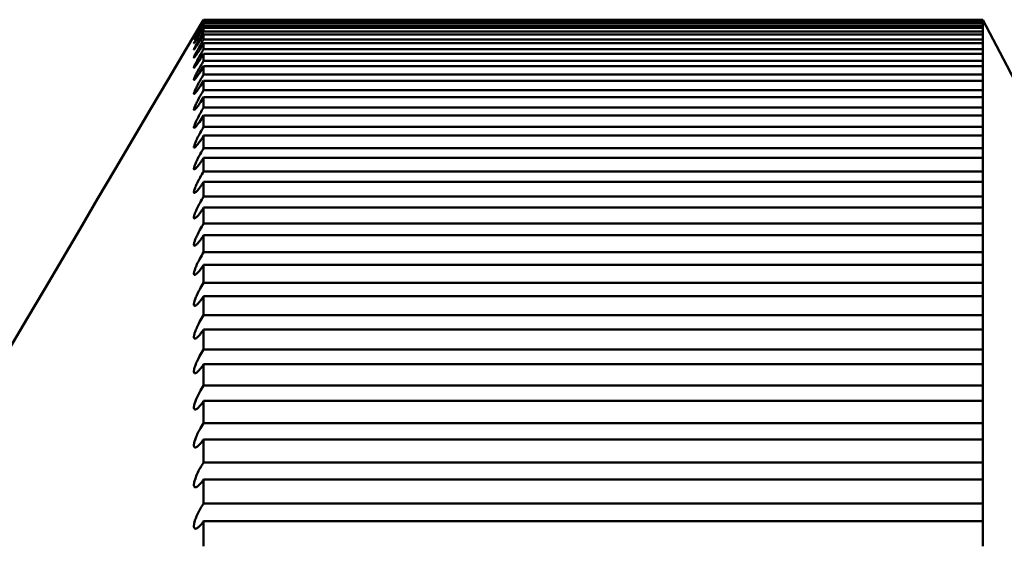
# Model space of a CAD drawing. Header units: millimetres. Extents: x 70 to 1011, y -602 to 1647.
# Tile 31 of 93: x 239.15 to 241.68, y 487.47 to 488.83. Entities that reach past the tile are written whole.
import ezdxf

# ---------------------------------------------------------------- set-up
doc = ezdxf.new("R2010")
doc.units = ezdxf.units.MM
doc.header["$LTSCALE"] = 0.75
doc.layers.add('Visible', color=7, linetype='Continuous', lineweight=50)

msp = doc.modelspace()

# ---------------------------------------------------------------- linework, layer by layer
at = {"layer": 'Visible'}
for p, q in [((239.6236, 488.8262, -9.4505), (241.6236, 488.8262, -9.4505)), ((241.6236, 488.8257, -9.3563), (239.6236, 488.8257, -9.3563)), ((239.6236, 488.8242, -9.2722), (241.6236, 488.8242, -9.2722)), ((241.6236, 488.8208, -9.1553), (239.6236, 488.8208, -9.1553)), ((239.6236, 488.8172, -9.0712), (241.6236, 488.8172, -9.0712)), ((241.6236, 488.8108, -8.9545), (239.6236, 488.8108, -8.9545)), ((239.6236, 488.8052, -8.8706), (241.6236, 488.8052, -8.8706)), ((241.6236, 488.7958, -8.754), (239.6236, 488.7958, -8.754)), ((239.6236, 488.7881, -8.6702), (241.6236, 488.7881, -8.6702)), ((241.6236, 488.7758, -8.5539), (239.6236, 488.7758, -8.5539)), ((239.6236, 488.7659, -8.4704), (241.6236, 488.7659, -8.4704)), ((241.6236, 488.7508, -8.3544), (239.6236, 488.7508, -8.3544)), ((239.6236, 488.7388, -8.2712), (241.6236, 488.7388, -8.2712)), ((241.6236, 488.7207, -8.1556), (239.6236, 488.7207, -8.1556)), ((239.6236, 488.7067, -8.0727), (241.6236, 488.7067, -8.0727)), ((241.6236, 488.6857, -7.9576), (239.6236, 488.6857, -7.9576)), ((239.6236, 488.6696, -7.8751), (241.6236, 488.6696, -7.8751)), ((241.6236, 488.6457, -7.7606), (239.6236, 488.6457, -7.7606)), ((239.6236, 488.6275, -7.6785), (241.6236, 488.6275, -7.6785)), ((241.6236, 488.6008, -7.5646), (239.6236, 488.6008, -7.5646)), ((239.6236, 488.5805, -7.483), (241.6236, 488.5805, -7.483)), ((241.6236, 488.5509, -7.3699), (239.6236, 488.5509, -7.3699)), ((239.6236, 488.5286, -7.2888), (241.6236, 488.5286, -7.2888)), ((241.6236, 488.4962, -7.1764), (239.6236, 488.4962, -7.1764)), ((239.6236, 488.4719, -7.0959), (241.6236, 488.4719, -7.0959)), ((241.6236, 488.4366, -6.9844), (239.6236, 488.4366, -6.9844)), ((239.6236, 488.4103, -6.9045), (241.6236, 488.4103, -6.9045)), ((241.6236, 488.3722, -6.7939), (239.6236, 488.3722, -6.7939)), ((239.6236, 488.3439, -6.7147), (241.6236, 488.3439, -6.7147)), ((241.6236, 488.3031, -6.6051), (239.6236, 488.3031, -6.6051)), ((239.6236, 488.2728, -6.5266), (241.6236, 488.2728, -6.5266)), ((241.6236, 488.2292, -6.4181), (239.6236, 488.2292, -6.4181)), ((239.6236, 488.1969, -6.3404), (241.6236, 488.1969, -6.3404)), ((241.6236, 488.1507, -6.233), (239.6236, 488.1507, -6.233)), ((239.6236, 488.1165, -6.1562), (241.6236, 488.1165, -6.1562)), ((241.6236, 488.0675, -6.05), (239.6236, 488.0675, -6.05)), ((239.6236, 488.0314, -5.974), (241.6236, 488.0314, -5.974)), ((241.6236, 487.9798, -5.8691), (239.6236, 487.9798, -5.8691)), ((239.6236, 487.9417, -5.7941), (241.6236, 487.9417, -5.7941)), ((241.6236, 487.8875, -5.6904), (239.6236, 487.8875, -5.6904)), ((239.6236, 487.8476, -5.6164), (241.6236, 487.8476, -5.6164)), ((241.6236, 487.7908, -5.5142), (239.6236, 487.7908, -5.5142)), ((239.6236, 487.749, -5.4412), (241.6236, 487.749, -5.4412)), ((241.6236, 487.6897, -5.3404), (239.6236, 487.6897, -5.3404)), ((239.6236, 487.6461, -5.2685), (241.6236, 487.6461, -5.2685)), ((241.6236, 487.5842, -5.1692), (239.6236, 487.5842, -5.1692)), ((239.6236, 487.5388, -5.0984), (241.6236, 487.5388, -5.0984))]:
    msp.add_line(p, q, dxfattribs=at)
at = {"layer": 'Visible', "extrusion": (-1, 0, 0)}
for centre, start, end in [((-480.8262, -9.4505, -239.6236), 179.32535, 180), ((-480.8262, -9.4505, -239.6236), 177.88535, 178.72296), ((-480.8262, -9.4505, -241.6236), 179.32535, 180), ((-480.8262, -9.4505, -241.6236), 178.72296, 179.32535), ((-480.8262, -9.4505, -241.6236), 177.88535, 178.72296), ((-480.8262, -9.4505, -239.6236), 176.44535, 177.28296), ((-480.8262, -9.4505, -239.6236), 175.00535, 175.84296), ((-480.8262, -9.4505, -241.6236), 177.28296, 177.88535), ((-480.8262, -9.4505, -241.6236), 176.44535, 177.28296), ((-480.8262, -9.4505, -241.6236), 175.84296, 176.44535), ((-480.8262, -9.4505, -241.6236), 175.00535, 175.84296), ((-480.8262, -9.4505, -239.6236), 173.56535, 174.40296), ((-480.8262, -9.4505, -241.6236), 174.40296, 175.00535), ((-480.8262, -9.4505, -241.6236), 173.56535, 174.40296), ((-480.8262, -9.4505, -241.6236), 172.96296, 173.56535), ((-480.8262, -9.4505, -239.6236), 172.12535, 172.96296), ((-480.8262, -9.4505, -241.6236), 172.12535, 172.96296), ((-480.8262, -9.4505, -241.6236), 171.52296, 172.12535), ((-480.8262, -9.4505, -239.6236), 170.68535, 171.52296), ((-480.8262, -9.4505, -241.6236), 170.68535, 171.52296), ((-480.8262, -9.4505, -241.6236), 170.08296, 170.68535), ((-480.8262, -9.4505, -239.6236), 169.24535, 170.08296), ((-480.8262, -9.4505, -241.6236), 169.24535, 170.08296), ((-480.8262, -9.4505, -241.6236), 168.64296, 169.24535), ((-480.8262, -9.4505, -239.6236), 167.80535, 168.64296), ((-480.8262, -9.4505, -241.6236), 167.80535, 168.64296), ((-480.8262, -9.4505, -241.6236), 167.20296, 167.80535), ((-480.8262, -9.4505, -239.6236), 166.36535, 167.20296), ((-480.8262, -9.4505, -241.6236), 166.36535, 167.20296), ((-480.8262, -9.4505, -241.6236), 165.76296, 166.36535), ((-480.8262, -9.4505, -239.6236), 164.92535, 165.76296), ((-480.8262, -9.4505, -241.6236), 164.92535, 165.76296), ((-480.8262, -9.4505, -241.6236), 164.32296, 164.92535), ((-480.8262, -9.4505, -239.6236), 163.48535, 164.32296), ((-480.8262, -9.4505, -241.6236), 163.48535, 164.32296), ((-480.8262, -9.4505, -241.6236), 162.88296, 163.48535), ((-480.8262, -9.4505, -239.6236), 162.04535, 162.88296), ((-480.8262, -9.4505, -241.6236), 162.04535, 162.88296), ((-480.8262, -9.4505, -241.6236), 161.44296, 162.04535), ((-480.8262, -9.4505, -239.6236), 160.60535, 161.44296), ((-480.8262, -9.4505, -241.6236), 160.60535, 161.44296), ((-480.8262, -9.4505, -241.6236), 160.00296, 160.60535), ((-480.8262, -9.4505, -239.6236), 159.16535, 160.00296), ((-480.8262, -9.4505, -241.6236), 159.16535, 160.00296), ((-480.8262, -9.4505, -241.6236), 158.56296, 159.16535), ((-480.8262, -9.4505, -239.6236), 157.72535, 158.56296), ((-480.8262, -9.4505, -241.6236), 157.72535, 158.56296), ((-480.8262, -9.4505, -241.6236), 157.12296, 157.72535), ((-480.8262, -9.4505, -239.6236), 156.28535, 157.12296), ((-480.8262, -9.4505, -241.6236), 156.28535, 157.12296), ((-480.8262, -9.4505, -241.6236), 155.68296, 156.28535), ((-480.8262, -9.4505, -239.6236), 154.84535, 155.68296), ((-480.8262, -9.4505, -241.6236), 154.84535, 155.68296), ((-480.8262, -9.4505, -241.6236), 154.24296, 154.84535), ((-480.8262, -9.4505, -239.6236), 153.40535, 154.24296), ((-480.8262, -9.4505, -241.6236), 153.40535, 154.24296), ((-480.8262, -9.4505, -241.6236), 152.80296, 153.40535), ((-480.8262, -9.4505, -239.6236), 151.96535, 152.80296), ((-480.8262, -9.4505, -241.6236), 151.96535, 152.80296), ((-480.8262, -9.4505, -241.6236), 151.36296, 151.96535), ((-480.8262, -9.4505, -239.6236), 150.52535, 151.36296), ((-480.8262, -9.4505, -241.6236), 150.52535, 151.36296), ((-480.8262, -9.4505, -241.6236), 149.92296, 150.52535), ((-480.8262, -9.4505, -239.6236), 149.08535, 149.92296), ((-480.8262, -9.4505, -241.6236), 149.08535, 149.92296), ((-480.8262, -9.4505, -241.6236), 148.48296, 149.08535), ((-480.8262, -9.4505, -239.6236), 147.64535, 148.48296), ((-480.8262, -9.4505, -241.6236), 147.64535, 148.48296), ((-480.8262, -9.4505, -241.6236), 147.04296, 147.64535), ((-480.8262, -9.4505, -239.6236), 146.20535, 147.04296), ((-480.8262, -9.4505, -241.6236), 146.20535, 147.04296)]:
    msp.add_arc(centre, 8, start, end, dxfattribs=at)
at = {"layer": 'Visible', "extrusion": (0, 0, -1)}
msp.add_arc((-226.6236, 480.8262, 9.4505), 17, 151.92751, 208.07249, dxfattribs=at)
at = {"layer": 'Visible'}
msp.add_open_spline([(236.6236, 483.9782, -9.4505), (237.7096, 485.5377, -9.4505), (238.6545, 487.1915, -9.4505), (239.6236, 488.8262, -9.4505)], degree=3, dxfattribs=at)
for points, knots in [([(239.6236, 488.8242, -9.2722), (239.6207, 488.8193, -9.2723), (239.6177, 488.8143, -9.2733), (239.6122, 488.8051, -9.2769), (239.6096, 488.8008, -9.2795), (239.6054, 488.7939, -9.2857), (239.6038, 488.7911, -9.289), (239.6014, 488.7872, -9.2956), (239.6005, 488.7858, -9.2987), (239.5996, 488.7843, -9.3037), (239.5993, 488.7839, -9.3054), (239.599, 488.7834, -9.3081), (239.5989, 488.7833, -9.3091), (239.5988, 488.7831, -9.3109), (239.5987, 488.7831, -9.3117), (239.5987, 488.783, -9.3132), (239.5987, 488.783, -9.314), (239.5987, 488.783, -9.3155), (239.5987, 488.783, -9.3163), (239.5987, 488.7832, -9.3181), (239.5988, 488.7833, -9.3192), (239.599, 488.7836, -9.3215), (239.5991, 488.7838, -9.3227), (239.5995, 488.7846, -9.3259), (239.5999, 488.7852, -9.328), (239.6011, 488.7875, -9.3335), (239.6022, 488.7894, -9.3368), (239.6051, 488.7944, -9.3433), (239.6071, 488.7976, -9.3464), (239.6114, 488.805, -9.3515), (239.6138, 488.8092, -9.3534), (239.6187, 488.8174, -9.3558), (239.6212, 488.8216, -9.3563), (239.6236, 488.8257, -9.3563)], [-0.01432175, -0.01432175, -0.01432175, -0.01432175, -0.01259335, -0.01259335, -0.01090728, -0.01090728, -0.00953933, -0.00953933, -0.00848031, -0.00848031, -0.00795723, -0.00795723, -0.00764057, -0.00764057, -0.00740985, -0.00740985, -0.00717919, -0.00717919, -0.00694909, -0.00694909, -0.00662198, -0.00662198, -0.00625497, -0.00625497, -0.0056087, -0.0056087, -0.00442449, -0.00442449, -0.00297004, -0.00297004, -0.00143193, -0.00143193, 0, 0, 0, 0]), ([(239.6236, 488.8172, -9.0712), (239.6206, 488.8121, -9.0715), (239.6175, 488.807, -9.0726), (239.6119, 488.7977, -9.0767), (239.6094, 488.7936, -9.0795), (239.6053, 488.7869, -9.0859), (239.6036, 488.7843, -9.0892), (239.6013, 488.7807, -9.0959), (239.6004, 488.7794, -9.099), (239.5995, 488.7781, -9.1039), (239.5993, 488.7777, -9.1056), (239.599, 488.7773, -9.1083), (239.5989, 488.7772, -9.1093), (239.5988, 488.7771, -9.1111), (239.5987, 488.7771, -9.1118), (239.5987, 488.777, -9.1133), (239.5987, 488.777, -9.1141), (239.5987, 488.7771, -9.1156), (239.5987, 488.7772, -9.1163), (239.5987, 488.7773, -9.1182), (239.5988, 488.7775, -9.1192), (239.5989, 488.7778, -9.1214), (239.5991, 488.7781, -9.1226), (239.5995, 488.7789, -9.1258), (239.5998, 488.7796, -9.1277), (239.601, 488.7818, -9.1331), (239.6021, 488.7838, -9.1364), (239.605, 488.7889, -9.1428), (239.6069, 488.7922, -9.1458), (239.6112, 488.7997, -9.1509), (239.6137, 488.8039, -9.1527), (239.6186, 488.8124, -9.155), (239.6211, 488.8166, -9.1554), (239.6236, 488.8208, -9.1553)], [-0.01432236, -0.01432236, -0.01432236, -0.01432236, -0.0125318, -0.0125318, -0.01085739, -0.01085739, -0.00949914, -0.00949914, -0.00845734, -0.00845734, -0.00794318, -0.00794318, -0.00763217, -0.00763217, -0.00740576, -0.00740576, -0.00717948, -0.00717948, -0.00695397, -0.00695397, -0.00663374, -0.00663374, -0.00627462, -0.00627462, -0.00564276, -0.00564276, -0.00446725, -0.00446725, -0.0030231, -0.0030231, -0.00145523, -0.00145523, 0, 0, 0, 0]), ([(239.6236, 488.8052, -8.8706), (239.6205, 488.7999, -8.8709), (239.6173, 488.7946, -8.8723), (239.6117, 488.7854, -8.8768), (239.6091, 488.7814, -8.8797), (239.6051, 488.775, -8.8863), (239.6035, 488.7725, -8.8897), (239.6012, 488.7691, -8.8964), (239.6004, 488.768, -8.8995), (239.5995, 488.7668, -8.9044), (239.5993, 488.7665, -8.906), (239.599, 488.7662, -8.9087), (239.5989, 488.7661, -8.9097), (239.5988, 488.7661, -8.9115), (239.5987, 488.766, -8.9122), (239.5987, 488.7661, -8.9137), (239.5987, 488.7661, -8.9144), (239.5987, 488.7662, -8.9159), (239.5987, 488.7662, -8.9166), (239.5987, 488.7664, -8.9184), (239.5988, 488.7666, -8.9194), (239.5989, 488.767, -8.9216), (239.599, 488.7673, -8.9227), (239.5994, 488.7681, -8.9258), (239.5998, 488.7688, -8.9277), (239.601, 488.7712, -8.933), (239.602, 488.7732, -8.9362), (239.6048, 488.7783, -8.9425), (239.6067, 488.7816, -8.9455), (239.611, 488.7893, -8.9504), (239.6135, 488.7937, -8.9523), (239.6186, 488.8023, -8.9544), (239.6211, 488.8066, -8.9547), (239.6236, 488.8108, -8.9545)], [-0.014323, -0.014323, -0.014323, -0.014323, -0.01247282, -0.01247282, -0.01080961, -0.01080961, -0.00946066, -0.00946066, -0.00843538, -0.00843538, -0.00792977, -0.00792977, -0.00762417, -0.00762417, -0.00740188, -0.00740188, -0.00717977, -0.00717977, -0.00695866, -0.00695866, -0.00664499, -0.00664499, -0.00629339, -0.00629339, -0.00567528, -0.00567528, -0.00450814, -0.00450814, -0.00307382, -0.00307382, -0.00147737, -0.00147737, 0, 0, 0, 0]), ([(239.6236, 488.7881, -8.6702), (239.6204, 488.7826, -8.6707), (239.6171, 488.7773, -8.6723), (239.6114, 488.7681, -8.6772), (239.6089, 488.7642, -8.6802), (239.6049, 488.7581, -8.687), (239.6033, 488.7557, -8.6905), (239.6011, 488.7526, -8.6973), (239.6003, 488.7515, -8.7004), (239.5995, 488.7505, -8.7052), (239.5992, 488.7503, -8.7068), (239.599, 488.7501, -8.7095), (239.5989, 488.75, -8.7105), (239.5988, 488.75, -8.7122), (239.5987, 488.75, -8.7129), (239.5987, 488.7501, -8.7143), (239.5987, 488.7501, -8.7151), (239.5987, 488.7502, -8.7165), (239.5987, 488.7503, -8.7172), (239.5987, 488.7506, -8.7189), (239.5988, 488.7507, -8.72), (239.5989, 488.7512, -8.7221), (239.599, 488.7515, -8.7232), (239.5994, 488.7524, -8.7262), (239.5997, 488.7531, -8.728), (239.6009, 488.7555, -8.7332), (239.6019, 488.7575, -8.7364), (239.6047, 488.7628, -8.7426), (239.6065, 488.7661, -8.7455), (239.6108, 488.7739, -8.7503), (239.6134, 488.7784, -8.7521), (239.6185, 488.7872, -8.7541), (239.6211, 488.7916, -8.7544), (239.6236, 488.7958, -8.754)], [-0.01432366, -0.01432366, -0.01432366, -0.01432366, -0.01241631, -0.01241631, -0.01076386, -0.01076386, -0.00942382, -0.00942382, -0.00841439, -0.00841439, -0.00791697, -0.00791697, -0.00761654, -0.00761654, -0.00739819, -0.00739819, -0.00718008, -0.00718008, -0.00696317, -0.00696317, -0.00665576, -0.00665576, -0.00631134, -0.00631134, -0.00570633, -0.00570633, -0.00454725, -0.00454725, -0.00312232, -0.00312232, -0.00149843, -0.00149843, 0, 0, 0, 0]), ([(239.6236, 488.7659, -8.4704), (239.6203, 488.7604, -8.4711), (239.6169, 488.7549, -8.4729), (239.6112, 488.7458, -8.4781), (239.6087, 488.742, -8.4813), (239.6048, 488.7361, -8.4882), (239.6032, 488.7339, -8.4918), (239.601, 488.731, -8.4986), (239.6003, 488.7301, -8.5017), (239.5994, 488.7293, -8.5065), (239.5992, 488.7291, -8.5081), (239.5989, 488.729, -8.5107), (239.5989, 488.7289, -8.5117), (239.5988, 488.7289, -8.5133), (239.5987, 488.729, -8.5141), (239.5987, 488.7291, -8.5155), (239.5987, 488.7291, -8.5162), (239.5987, 488.7293, -8.5176), (239.5987, 488.7294, -8.5183), (239.5987, 488.7297, -8.52), (239.5988, 488.7299, -8.521), (239.5989, 488.7304, -8.523), (239.599, 488.7307, -8.5241), (239.5994, 488.7316, -8.527), (239.5997, 488.7323, -8.5288), (239.6008, 488.7348, -8.5339), (239.6018, 488.7369, -8.537), (239.6045, 488.7422, -8.5431), (239.6063, 488.7456, -8.5459), (239.6107, 488.7535, -8.5507), (239.6132, 488.7581, -8.5524), (239.6184, 488.7671, -8.5542), (239.621, 488.7715, -8.5544), (239.6236, 488.7758, -8.5539)], [-0.01432434, -0.01432434, -0.01432434, -0.01432434, -0.01236215, -0.01236215, -0.01072004, -0.01072004, -0.00938854, -0.00938854, -0.00839431, -0.00839431, -0.00790474, -0.00790474, -0.00760927, -0.00760927, -0.00739468, -0.00739468, -0.0071804, -0.0071804, -0.0069675, -0.0069675, -0.00666608, -0.00666608, -0.00632851, -0.00632851, -0.005736, -0.005736, -0.00458468, -0.00458468, -0.00316872, -0.00316872, -0.00151846, -0.00151846, 0, 0, 0, 0]), ([(239.6236, 488.7388, -8.2712), (239.6202, 488.7331, -8.272), (239.6167, 488.7275, -8.274), (239.6109, 488.7185, -8.2797), (239.6085, 488.7148, -8.283), (239.6046, 488.7093, -8.2901), (239.6031, 488.7072, -8.2937), (239.601, 488.7045, -8.3005), (239.6002, 488.7037, -8.3036), (239.5994, 488.7031, -8.3083), (239.5992, 488.7029, -8.3099), (239.5989, 488.7028, -8.3125), (239.5989, 488.7028, -8.3134), (239.5988, 488.7029, -8.3151), (239.5987, 488.7029, -8.3158), (239.5987, 488.7031, -8.3172), (239.5987, 488.7032, -8.3179), (239.5987, 488.7033, -8.3193), (239.5987, 488.7035, -8.32), (239.5987, 488.7038, -8.3216), (239.5988, 488.704, -8.3226), (239.5989, 488.7045, -8.3246), (239.599, 488.7048, -8.3256), (239.5993, 488.7058, -8.3285), (239.5996, 488.7066, -8.3302), (239.6007, 488.7091, -8.3352), (239.6017, 488.7112, -8.3382), (239.6044, 488.7166, -8.3442), (239.6062, 488.72, -8.347), (239.6105, 488.7281, -8.3516), (239.6131, 488.7328, -8.3533), (239.6184, 488.7419, -8.355), (239.621, 488.7464, -8.355), (239.6236, 488.7508, -8.3544)], [-0.01432503, -0.01432503, -0.01432503, -0.01432503, -0.01231023, -0.01231023, -0.01067805, -0.01067805, -0.00935475, -0.00935475, -0.00837511, -0.00837511, -0.00789306, -0.00789306, -0.00760234, -0.00760234, -0.00739135, -0.00739135, -0.00718072, -0.00718072, -0.00697166, -0.00697166, -0.00667596, -0.00667596, -0.00634494, -0.00634494, -0.00576436, -0.00576436, -0.0046205, -0.0046205, -0.00321313, -0.00321313, -0.00153752, -0.00153752, 0, 0, 0, 0]), ([(239.6236, 488.7067, -8.0727), (239.6201, 488.7008, -8.0737), (239.6166, 488.6952, -8.0759), (239.6107, 488.6863, -8.082), (239.6083, 488.6827, -8.0854), (239.6045, 488.6774, -8.0927), (239.603, 488.6755, -8.0963), (239.6009, 488.6731, -8.1032), (239.6002, 488.6724, -8.1062), (239.5994, 488.6719, -8.1109), (239.5992, 488.6718, -8.1125), (239.5989, 488.6718, -8.115), (239.5989, 488.6718, -8.1159), (239.5988, 488.6719, -8.1176), (239.5987, 488.672, -8.1183), (239.5987, 488.6721, -8.1196), (239.5987, 488.6722, -8.1203), (239.5987, 488.6724, -8.1217), (239.5987, 488.6726, -8.1223), (239.5987, 488.6729, -8.1239), (239.5988, 488.6731, -8.1249), (239.5989, 488.6737, -8.1268), (239.599, 488.674, -8.1279), (239.5993, 488.6751, -8.1306), (239.5996, 488.6758, -8.1323), (239.6007, 488.6785, -8.1372), (239.6016, 488.6806, -8.1402), (239.6042, 488.6861, -8.1461), (239.606, 488.6895, -8.1487), (239.6103, 488.6977, -8.1533), (239.613, 488.7025, -8.1549), (239.6183, 488.7118, -8.1564), (239.621, 488.7163, -8.1564), (239.6236, 488.7207, -8.1556)], [-0.01432574, -0.01432574, -0.01432574, -0.01432574, -0.01226047, -0.01226047, -0.01063782, -0.01063782, -0.00932239, -0.00932239, -0.00835673, -0.00835673, -0.00788189, -0.00788189, -0.00759572, -0.00759572, -0.00738819, -0.00738819, -0.00718105, -0.00718105, -0.00697566, -0.00697566, -0.00668542, -0.00668542, -0.00636065, -0.00636065, -0.00579147, -0.00579147, -0.0046548, -0.0046548, -0.00325566, -0.00325566, -0.00155567, -0.00155567, 0, 0, 0, 0]), ([(239.6236, 488.6696, -7.8751), (239.62, 488.6636, -7.8763), (239.6164, 488.6579, -7.8787), (239.6105, 488.6491, -7.8852), (239.6081, 488.6457, -7.8887), (239.6044, 488.6407, -7.8961), (239.6029, 488.6389, -7.8998), (239.6008, 488.6367, -7.9067), (239.6001, 488.6361, -7.9097), (239.5994, 488.6357, -7.9143), (239.5992, 488.6357, -7.9159), (239.5989, 488.6357, -7.9184), (239.5988, 488.6358, -7.9193), (239.5988, 488.6359, -7.9209), (239.5987, 488.636, -7.9216), (239.5987, 488.6362, -7.9229), (239.5987, 488.6363, -7.9236), (239.5987, 488.6366, -7.9249), (239.5987, 488.6367, -7.9256), (239.5987, 488.6371, -7.9271), (239.5988, 488.6373, -7.928), (239.5989, 488.6379, -7.9299), (239.599, 488.6383, -7.9309), (239.5993, 488.6394, -7.9336), (239.5996, 488.6401, -7.9353), (239.6006, 488.6428, -7.9401), (239.6015, 488.645, -7.943), (239.6041, 488.6506, -7.9487), (239.6059, 488.654, -7.9513), (239.6102, 488.6623, -7.9558), (239.6128, 488.6672, -7.9574), (239.6182, 488.6767, -7.9586), (239.6209, 488.6812, -7.9585), (239.6236, 488.6857, -7.9576)], [-0.01432633, -0.01432633, -0.01432633, -0.01432633, -0.01221266, -0.01221266, -0.01059918, -0.01059918, -0.0092913, -0.0092913, -0.00833908, -0.00833908, -0.00787116, -0.00787116, -0.00758935, -0.00758935, -0.00738512, -0.00738512, -0.00718134, -0.00718134, -0.00697946, -0.00697946, -0.00669444, -0.00669444, -0.00637565, -0.00637565, -0.00581735, -0.00581735, -0.00468762, -0.00468762, -0.00329636, -0.00329636, -0.0015808, -0.0015808, 0, 0, 0, 0]), ([(239.6236, 488.6275, -7.6785), (239.6199, 488.6215, -7.6798), (239.6162, 488.6157, -7.6825), (239.6103, 488.607, -7.6894), (239.608, 488.6037, -7.6929), (239.6042, 488.599, -7.7005), (239.6028, 488.5973, -7.7042), (239.6008, 488.5954, -7.7111), (239.6001, 488.5949, -7.7141), (239.5993, 488.5946, -7.7187), (239.5992, 488.5946, -7.7202), (239.5989, 488.5948, -7.7227), (239.5988, 488.5948, -7.7236), (239.5987, 488.595, -7.7252), (239.5987, 488.5951, -7.7258), (239.5987, 488.5953, -7.7271), (239.5987, 488.5955, -7.7278), (239.5987, 488.5957, -7.7291), (239.5987, 488.5959, -7.7297), (239.5987, 488.5963, -7.7313), (239.5988, 488.5966, -7.7322), (239.5989, 488.5972, -7.734), (239.599, 488.5976, -7.735), (239.5993, 488.5987, -7.7376), (239.5995, 488.5995, -7.7392), (239.6005, 488.6023, -7.7439), (239.6015, 488.6045, -7.7468), (239.604, 488.6101, -7.7524), (239.6057, 488.6136, -7.7549), (239.61, 488.6219, -7.7592), (239.6126, 488.6268, -7.7607), (239.6181, 488.6364, -7.7618), (239.6208, 488.6411, -7.7616), (239.6236, 488.6457, -7.7606)], [-0.01432655, -0.01432655, -0.01432655, -0.01432655, -0.0121665, -0.0121665, -0.01056188, -0.01056188, -0.0092613, -0.0092613, -0.00832199, -0.00832199, -0.00786071, -0.00786071, -0.00758309, -0.00758309, -0.00738203, -0.00738203, -0.00718146, -0.00718146, -0.00698294, -0.00698294, -0.00670293, -0.00670293, -0.00638986, -0.00638986, -0.00584198, -0.00584198, -0.00471898, -0.00471898, -0.00333531, -0.00333531, -0.00162881, -0.00162881, 0, 0, 0, 0]), ([(239.6236, 488.5805, -7.483), (239.6198, 488.5744, -7.4845), (239.6161, 488.5686, -7.4875), (239.6101, 488.56, -7.4947), (239.6078, 488.5569, -7.4983), (239.6041, 488.5524, -7.506), (239.6027, 488.5509, -7.5098), (239.6007, 488.5492, -7.5167), (239.6, 488.5488, -7.5197), (239.5993, 488.5487, -7.5242), (239.5991, 488.5487, -7.5257), (239.5989, 488.5489, -7.5281), (239.5988, 488.549, -7.529), (239.5987, 488.5492, -7.5305), (239.5987, 488.5493, -7.5312), (239.5987, 488.5496, -7.5325), (239.5987, 488.5497, -7.5331), (239.5987, 488.55, -7.5344), (239.5987, 488.5502, -7.535), (239.5987, 488.5506, -7.5365), (239.5987, 488.5509, -7.5374), (239.5989, 488.5516, -7.5392), (239.599, 488.552, -7.5401), (239.5993, 488.5531, -7.5427), (239.5995, 488.5539, -7.5442), (239.6005, 488.5568, -7.5488), (239.6014, 488.559, -7.5517), (239.6039, 488.5647, -7.5571), (239.6056, 488.5683, -7.5596), (239.6098, 488.5766, -7.5637), (239.6124, 488.5815, -7.5651), (239.6179, 488.5912, -7.5661), (239.6208, 488.5961, -7.5658), (239.6236, 488.6008, -7.5646)], [-0.0143268, -0.0143268, -0.0143268, -0.0143268, -0.01212226, -0.01212226, -0.01052614, -0.01052614, -0.00923256, -0.00923256, -0.00830565, -0.00830565, -0.00785074, -0.00785074, -0.00757713, -0.00757713, -0.0073791, -0.0073791, -0.00718161, -0.00718161, -0.00698631, -0.00698631, -0.00671108, -0.00671108, -0.00640348, -0.00640348, -0.00586554, -0.00586554, -0.00474904, -0.00474904, -0.00337264, -0.00337264, -0.00167483, -0.00167483, 0, 0, 0, 0]), ([(239.6236, 488.5286, -7.2888), (239.6217, 488.5256, -7.2896), (239.6199, 488.5226, -7.2908), (239.6161, 488.5169, -7.2939), (239.6142, 488.5142, -7.2958), (239.61, 488.5082, -7.3012), (239.6077, 488.5052, -7.305), (239.604, 488.501, -7.3127), (239.6026, 488.4996, -7.3165), (239.6007, 488.4981, -7.3234), (239.6, 488.4978, -7.3264), (239.5993, 488.4978, -7.3309), (239.5991, 488.4979, -7.3323), (239.5989, 488.4982, -7.3347), (239.5988, 488.4983, -7.3356), (239.5987, 488.4985, -7.3371), (239.5987, 488.4987, -7.3377), (239.5987, 488.4989, -7.339), (239.5987, 488.4991, -7.3396), (239.5987, 488.4994, -7.3409), (239.5987, 488.4996, -7.3415), (239.5987, 488.5001, -7.3429), (239.5987, 488.5004, -7.3438), (239.5989, 488.5011, -7.3456), (239.5989, 488.5015, -7.3465), (239.5992, 488.5027, -7.349), (239.5995, 488.5035, -7.3505), (239.6004, 488.5064, -7.355), (239.6013, 488.5087, -7.3577), (239.6038, 488.5145, -7.3631), (239.6055, 488.518, -7.3655), (239.6096, 488.5264, -7.3694), (239.6122, 488.5313, -7.3707), (239.6178, 488.5412, -7.3716), (239.6207, 488.5462, -7.3712), (239.6236, 488.5509, -7.3699)], [-0.01432779, -0.01432779, -0.01432779, -0.01432779, -0.01322673, -0.01322673, -0.01207986, -0.01207986, -0.01049189, -0.01049189, -0.00920503, -0.00920503, -0.00829001, -0.00829001, -0.00784121, -0.00784121, -0.00757144, -0.00757144, -0.00737632, -0.00737632, -0.00718177, -0.00718177, -0.00698955, -0.00698955, -0.00671889, -0.00671889, -0.00641652, -0.00641652, -0.00588809, -0.00588809, -0.00477785, -0.00477785, -0.00340841, -0.00340841, -0.00171895, -0.00171895, 0, 0, 0, 0]), ([(239.6236, 488.4719, -7.0959), (239.6217, 488.4688, -7.0968), (239.6198, 488.4658, -7.0981), (239.616, 488.4601, -7.1014), (239.6141, 488.4574, -7.1035), (239.6098, 488.4516, -7.1091), (239.6075, 488.4487, -7.1129), (239.6039, 488.4448, -7.1208), (239.6025, 488.4435, -7.1246), (239.6006, 488.4422, -7.1315), (239.6, 488.442, -7.1345), (239.5993, 488.4421, -7.1389), (239.5991, 488.4423, -7.1403), (239.5989, 488.4426, -7.1427), (239.5988, 488.4427, -7.1435), (239.5987, 488.443, -7.145), (239.5987, 488.4432, -7.1456), (239.5987, 488.4435, -7.1469), (239.5987, 488.4436, -7.1475), (239.5987, 488.444, -7.1487), (239.5987, 488.4442, -7.1493), (239.5987, 488.4447, -7.1507), (239.5987, 488.445, -7.1516), (239.5989, 488.4457, -7.1533), (239.5989, 488.4461, -7.1542), (239.5992, 488.4474, -7.1566), (239.5995, 488.4482, -7.1581), (239.6004, 488.4512, -7.1625), (239.6013, 488.4535, -7.1652), (239.6037, 488.4594, -7.1704), (239.6053, 488.4629, -7.1727), (239.6095, 488.4714, -7.1765), (239.612, 488.4762, -7.1777), (239.6176, 488.4863, -7.1784), (239.6206, 488.4913, -7.1778), (239.6236, 488.4962, -7.1764)], [-0.01432816, -0.01432816, -0.01432816, -0.01432816, -0.01320792, -0.01320792, -0.01203922, -0.01203922, -0.01045908, -0.01045908, -0.00917866, -0.00917866, -0.00827504, -0.00827504, -0.0078321, -0.0078321, -0.00756601, -0.00756601, -0.00737368, -0.00737368, -0.00718195, -0.00718195, -0.00699267, -0.00699267, -0.00672639, -0.00672639, -0.00642902, -0.00642902, -0.00590967, -0.00590967, -0.00480547, -0.00480547, -0.00344271, -0.00344271, -0.00176125, -0.00176125, 0, 0, 0, 0]), ([(239.6236, 488.4103, -6.9045), (239.6217, 488.4072, -6.9055), (239.6197, 488.4042, -6.9069), (239.6159, 488.3985, -6.9104), (239.6139, 488.3958, -6.9126), (239.6096, 488.3901, -6.9185), (239.6074, 488.3874, -6.9224), (239.6038, 488.3837, -6.9303), (239.6024, 488.3825, -6.9342), (239.6006, 488.3815, -6.9411), (239.5999, 488.3814, -6.944), (239.5993, 488.3817, -6.9483), (239.5991, 488.3818, -6.9498), (239.5989, 488.3822, -6.9521), (239.5988, 488.3824, -6.9529), (239.5987, 488.3827, -6.9544), (239.5987, 488.3828, -6.955), (239.5987, 488.3832, -6.9562), (239.5987, 488.3834, -6.9568), (239.5987, 488.3837, -6.958), (239.5987, 488.3839, -6.9586), (239.5987, 488.3845, -6.96), (239.5987, 488.3848, -6.9608), (239.5989, 488.3856, -6.9624), (239.5989, 488.386, -6.9633), (239.5992, 488.3872, -6.9657), (239.5994, 488.3881, -6.9671), (239.6003, 488.3911, -6.9714), (239.6012, 488.3935, -6.974), (239.6036, 488.3994, -6.9791), (239.6052, 488.403, -6.9813), (239.6093, 488.4115, -6.985), (239.6119, 488.4164, -6.9861), (239.6175, 488.4265, -6.9867), (239.6205, 488.4317, -6.986), (239.6236, 488.4366, -6.9844)], [-0.01432855, -0.01432855, -0.01432855, -0.01432855, -0.01318997, -0.01318997, -0.01200027, -0.01200027, -0.01042764, -0.01042764, -0.00915341, -0.00915341, -0.00826073, -0.00826073, -0.0078234, -0.0078234, -0.00756084, -0.00756084, -0.00737117, -0.00737117, -0.00718214, -0.00718214, -0.00699568, -0.00699568, -0.00673359, -0.00673359, -0.006441, -0.006441, -0.00593033, -0.00593033, -0.00483196, -0.00483196, -0.00347559, -0.00347559, -0.00180182, -0.00180182, 0, 0, 0, 0]), ([(239.6236, 488.3439, -6.7147), (239.6216, 488.3408, -6.7158), (239.6197, 488.3378, -6.7173), (239.6157, 488.3321, -6.7211), (239.6138, 488.3294, -6.7234), (239.6095, 488.3239, -6.7294), (239.6072, 488.3213, -6.7334), (239.6037, 488.3179, -6.7415), (239.6023, 488.3169, -6.7454), (239.6005, 488.3161, -6.7522), (239.5999, 488.316, -6.7551), (239.5993, 488.3164, -6.7594), (239.5991, 488.3166, -6.7608), (239.5989, 488.317, -6.763), (239.5988, 488.3172, -6.7639), (239.5987, 488.3176, -6.7653), (239.5987, 488.3178, -6.7659), (239.5987, 488.3181, -6.7671), (239.5987, 488.3183, -6.7677), (239.5987, 488.3187, -6.7688), (239.5987, 488.3189, -6.7694), (239.5987, 488.3195, -6.7708), (239.5987, 488.3198, -6.7716), (239.5988, 488.3206, -6.7732), (239.5989, 488.321, -6.774), (239.5992, 488.3223, -6.7763), (239.5994, 488.3232, -6.7777), (239.6003, 488.3263, -6.7819), (239.6011, 488.3287, -6.7845), (239.6035, 488.3347, -6.7894), (239.6051, 488.3383, -6.7915), (239.6091, 488.3468, -6.7951), (239.6116, 488.3516, -6.7961), (239.6173, 488.3619, -6.7965), (239.6204, 488.3672, -6.7957), (239.6236, 488.3722, -6.7939)], [-0.01432901, -0.01432901, -0.01432901, -0.01432901, -0.01317287, -0.01317287, -0.01196298, -0.01196298, -0.01039755, -0.01039755, -0.00912926, -0.00912926, -0.00824706, -0.00824706, -0.00781511, -0.00781511, -0.00755593, -0.00755593, -0.00736881, -0.00736881, -0.00718236, -0.00718236, -0.0069986, -0.0069986, -0.00674051, -0.00674051, -0.00645249, -0.00645249, -0.00595012, -0.00595012, -0.00486466, -0.00486466, -0.00351608, -0.00351608, -0.00185174, -0.00185174, 0, 0, 0, 0]), ([(239.6236, 488.2728, -6.5266), (239.6216, 488.2696, -6.5279), (239.6196, 488.2667, -6.5295), (239.6156, 488.261, -6.5334), (239.6136, 488.2583, -6.5359), (239.6093, 488.253, -6.5421), (239.6071, 488.2505, -6.5462), (239.6036, 488.2474, -6.5543), (239.6023, 488.2465, -6.5582), (239.6005, 488.2459, -6.565), (239.5999, 488.2459, -6.5679), (239.5992, 488.2464, -6.5721), (239.5991, 488.2467, -6.5735), (239.5989, 488.2471, -6.5757), (239.5988, 488.2474, -6.5765), (239.5987, 488.2478, -6.5779), (239.5987, 488.2479, -6.5785), (239.5987, 488.2483, -6.5797), (239.5987, 488.2485, -6.5803), (239.5987, 488.249, -6.5814), (239.5987, 488.2492, -6.5819), (239.5987, 488.2498, -6.5833), (239.5987, 488.2501, -6.584), (239.5988, 488.2509, -6.5856), (239.5989, 488.2514, -6.5865), (239.5992, 488.2527, -6.5887), (239.5994, 488.2536, -6.59), (239.6002, 488.2567, -6.5941), (239.601, 488.2591, -6.5966), (239.6033, 488.2651, -6.6013), (239.6049, 488.2687, -6.6034), (239.6089, 488.2772, -6.6068), (239.6114, 488.2821, -6.6077), (239.6171, 488.2925, -6.608), (239.6204, 488.298, -6.6071), (239.6236, 488.3031, -6.6051)], [-0.01432957, -0.01432957, -0.01432957, -0.01432957, -0.01315662, -0.01315662, -0.0119273, -0.0119273, -0.01036877, -0.01036877, -0.00910617, -0.00910617, -0.00823403, -0.00823403, -0.00780723, -0.00780723, -0.00755129, -0.00755129, -0.00736661, -0.00736661, -0.00718264, -0.00718264, -0.00700145, -0.00700145, -0.00674719, -0.00674719, -0.00646354, -0.00646354, -0.00596909, -0.00596909, -0.0049018, -0.0049018, -0.00356202, -0.00356202, -0.00190838, -0.00190838, 0, 0, 0, 0]), ([(239.6236, 488.1969, -6.3404), (239.6216, 488.1938, -6.3418), (239.6196, 488.1908, -6.3435), (239.6155, 488.1852, -6.3477), (239.6135, 488.1825, -6.3502), (239.6092, 488.1774, -6.3567), (239.607, 488.1751, -6.3608), (239.6035, 488.1722, -6.369), (239.6022, 488.1714, -6.3729), (239.6004, 488.171, -6.3797), (239.5999, 488.1712, -6.3825), (239.5992, 488.1718, -6.3867), (239.5991, 488.172, -6.388), (239.5989, 488.1726, -6.3902), (239.5988, 488.1728, -6.391), (239.5987, 488.1732, -6.3924), (239.5987, 488.1734, -6.3929), (239.5987, 488.1738, -6.3941), (239.5987, 488.1741, -6.3946), (239.5987, 488.1745, -6.3958), (239.5987, 488.1747, -6.3963), (239.5987, 488.1753, -6.3976), (239.5987, 488.1757, -6.3983), (239.5988, 488.1765, -6.3999), (239.5989, 488.177, -6.4007), (239.5992, 488.1783, -6.4028), (239.5994, 488.1793, -6.4041), (239.6002, 488.1824, -6.4081), (239.601, 488.1848, -6.4105), (239.6032, 488.1908, -6.4151), (239.6048, 488.1945, -6.4171), (239.6087, 488.203, -6.4203), (239.6112, 488.2079, -6.4212), (239.6169, 488.2184, -6.4213), (239.6203, 488.224, -6.4202), (239.6236, 488.2292, -6.4181)], [-0.0143302, -0.0143302, -0.0143302, -0.0143302, -0.01314117, -0.01314117, -0.01189317, -0.01189317, -0.01034125, -0.01034125, -0.00908411, -0.00908411, -0.00822159, -0.00822159, -0.00779974, -0.00779974, -0.00754689, -0.00754689, -0.00736455, -0.00736455, -0.00718295, -0.00718295, -0.00700423, -0.00700423, -0.00675363, -0.00675363, -0.00647415, -0.00647415, -0.00598728, -0.00598728, -0.00493733, -0.00493733, -0.00360596, -0.00360596, -0.00196255, -0.00196255, 0, 0, 0, 0]), ([(239.6236, 488.1165, -6.1562), (239.6216, 488.1133, -6.1576), (239.6195, 488.1103, -6.1594), (239.6154, 488.1047, -6.1638), (239.6134, 488.1021, -6.1665), (239.609, 488.0972, -6.1732), (239.6069, 488.095, -6.1773), (239.6034, 488.0924, -6.1856), (239.6021, 488.0917, -6.1895), (239.6004, 488.0916, -6.1963), (239.5998, 488.0918, -6.199), (239.5992, 488.0925, -6.2031), (239.5991, 488.0928, -6.2045), (239.5989, 488.0934, -6.2066), (239.5988, 488.0936, -6.2074), (239.5987, 488.0941, -6.2087), (239.5987, 488.0943, -6.2093), (239.5987, 488.0947, -6.2104), (239.5987, 488.0949, -6.211), (239.5987, 488.0954, -6.212), (239.5987, 488.0957, -6.2126), (239.5987, 488.0963, -6.2138), (239.5987, 488.0967, -6.2146), (239.5988, 488.0975, -6.2161), (239.5989, 488.098, -6.2169), (239.5991, 488.0994, -6.2189), (239.5993, 488.1003, -6.2202), (239.6001, 488.1035, -6.224), (239.6009, 488.1059, -6.2263), (239.6031, 488.1119, -6.2308), (239.6046, 488.1156, -6.2328), (239.6085, 488.1241, -6.2358), (239.6109, 488.129, -6.2366), (239.6167, 488.1396, -6.2366), (239.6202, 488.1454, -6.2354), (239.6236, 488.1507, -6.233)], [-0.01433091, -0.01433091, -0.01433091, -0.01433091, -0.01312649, -0.01312649, -0.01186053, -0.01186053, -0.01031494, -0.01031494, -0.00906302, -0.00906302, -0.00820974, -0.00820974, -0.00779261, -0.00779261, -0.00754274, -0.00754274, -0.00736263, -0.00736263, -0.0071833, -0.0071833, -0.00700694, -0.00700694, -0.00675984, -0.00675984, -0.00648435, -0.00648435, -0.00600472, -0.00600472, -0.00497132, -0.00497132, -0.00364799, -0.00364799, -0.00201436, -0.00201436, 0, 0, 0, 0]), ([(239.6236, 488.0314, -5.974), (239.6215, 488.0282, -5.9755), (239.6195, 488.0253, -5.9774), (239.6153, 488.0197, -5.9821), (239.6132, 488.0172, -5.9848), (239.6089, 488.0124, -5.9917), (239.6067, 488.0104, -5.9959), (239.6034, 488.008, -6.0042), (239.6021, 488.0075, -6.0081), (239.6004, 488.0075, -6.0149), (239.5998, 488.0078, -6.0176), (239.5992, 488.0086, -6.0217), (239.5991, 488.0089, -6.023), (239.5989, 488.0096, -6.0251), (239.5988, 488.0098, -6.0258), (239.5987, 488.0103, -6.0272), (239.5987, 488.0105, -6.0277), (239.5987, 488.011, -6.0288), (239.5987, 488.0112, -6.0293), (239.5987, 488.0117, -6.0304), (239.5987, 488.012, -6.0309), (239.5987, 488.0126, -6.0321), (239.5987, 488.013, -6.0328), (239.5988, 488.0139, -6.0343), (239.5989, 488.0144, -6.0351), (239.5991, 488.0158, -6.0371), (239.5993, 488.0167, -6.0383), (239.6001, 488.0199, -6.042), (239.6008, 488.0224, -6.0442), (239.603, 488.0284, -6.0486), (239.6045, 488.0321, -6.0504), (239.6083, 488.0406, -6.0534), (239.6107, 488.0455, -6.0541), (239.6166, 488.0563, -6.0539), (239.6201, 488.0622, -6.0525), (239.6236, 488.0675, -6.05)], [-0.01433168, -0.01433168, -0.01433168, -0.01433168, -0.01311253, -0.01311253, -0.01182931, -0.01182931, -0.01028978, -0.01028978, -0.00904287, -0.00904287, -0.00819844, -0.00819844, -0.00778584, -0.00778584, -0.0075388, -0.0075388, -0.00736084, -0.00736084, -0.00718367, -0.00718367, -0.00700957, -0.00700957, -0.00676582, -0.00676582, -0.00649414, -0.00649414, -0.00602142, -0.00602142, -0.00500384, -0.00500384, -0.00368818, -0.00368818, -0.00206391, -0.00206391, 0, 0, 0, 0]), ([(239.6236, 487.9417, -5.7941), (239.6215, 487.9386, -5.7957), (239.6194, 487.9356, -5.7977), (239.6152, 487.9302, -5.8025), (239.6131, 487.9277, -5.8054), (239.6088, 487.9231, -5.8124), (239.6066, 487.9212, -5.8167), (239.6033, 487.9191, -5.825), (239.602, 487.9187, -5.829), (239.6003, 487.9189, -5.8357), (239.5998, 487.9193, -5.8384), (239.5992, 487.9202, -5.8423), (239.599, 487.9206, -5.8436), (239.5989, 487.9212, -5.8457), (239.5988, 487.9215, -5.8464), (239.5987, 487.922, -5.8477), (239.5987, 487.9223, -5.8483), (239.5987, 487.9228, -5.8493), (239.5987, 487.923, -5.8499), (239.5987, 487.9235, -5.8509), (239.5987, 487.9238, -5.8514), (239.5987, 487.9245, -5.8526), (239.5987, 487.9249, -5.8533), (239.5988, 487.9258, -5.8547), (239.5989, 487.9263, -5.8554), (239.5991, 487.9277, -5.8574), (239.5993, 487.9286, -5.8586), (239.6001, 487.9319, -5.8622), (239.6008, 487.9343, -5.8643), (239.6029, 487.9404, -5.8685), (239.6044, 487.9441, -5.8703), (239.6081, 487.9526, -5.8731), (239.6105, 487.9575, -5.8737), (239.6164, 487.9684, -5.8734), (239.62, 487.9744, -5.8718), (239.6236, 487.9798, -5.8691)], [-0.01433251, -0.01433251, -0.01433251, -0.01433251, -0.01309928, -0.01309928, -0.01179946, -0.01179946, -0.01026574, -0.01026574, -0.00902363, -0.00902363, -0.00818766, -0.00818766, -0.0077794, -0.0077794, -0.00753509, -0.00753509, -0.00735917, -0.00735917, -0.00718408, -0.00718408, -0.00701214, -0.00701214, -0.00677158, -0.00677158, -0.00650355, -0.00650355, -0.00603744, -0.00603744, -0.00503493, -0.00503493, -0.00372661, -0.00372661, -0.00211129, -0.00211129, 0, 0, 0, 0]), ([(239.6236, 487.8476, -5.6164), (239.6215, 487.8445, -5.6181), (239.6194, 487.8415, -5.6202), (239.6151, 487.8361, -5.6253), (239.613, 487.8337, -5.6283), (239.6087, 487.8293, -5.6355), (239.6065, 487.8276, -5.6398), (239.6032, 487.8257, -5.6482), (239.6019, 487.8254, -5.6521), (239.6003, 487.8259, -5.6587), (239.5998, 487.8263, -5.6614), (239.5992, 487.8273, -5.6653), (239.599, 487.8277, -5.6666), (239.5989, 487.8284, -5.6686), (239.5988, 487.8287, -5.6693), (239.5987, 487.8293, -5.6706), (239.5987, 487.8295, -5.6711), (239.5987, 487.83, -5.6721), (239.5987, 487.8303, -5.6727), (239.5987, 487.8308, -5.6737), (239.5987, 487.8311, -5.6742), (239.5987, 487.8318, -5.6753), (239.5987, 487.8322, -5.676), (239.5988, 487.8331, -5.6774), (239.5989, 487.8336, -5.6781), (239.5991, 487.8351, -5.68), (239.5993, 487.8361, -5.6812), (239.6, 487.8393, -5.6846), (239.6007, 487.8418, -5.6867), (239.6028, 487.8479, -5.6907), (239.6042, 487.8516, -5.6924), (239.608, 487.8601, -5.695), (239.6103, 487.8649, -5.6956), (239.6163, 487.876, -5.6951), (239.6199, 487.8821, -5.6934), (239.6236, 487.8875, -5.6904)], [-0.01433339, -0.01433339, -0.01433339, -0.01433339, -0.01308668, -0.01308668, -0.01177094, -0.01177094, -0.01024276, -0.01024276, -0.00900526, -0.00900526, -0.00817739, -0.00817739, -0.00777329, -0.00777329, -0.00753157, -0.00753157, -0.00735762, -0.00735762, -0.00718451, -0.00718451, -0.00701463, -0.00701463, -0.00677713, -0.00677713, -0.00651258, -0.00651258, -0.00605278, -0.00605278, -0.00506467, -0.00506467, -0.00376335, -0.00376335, -0.00215659, -0.00215659, 0, 0, 0, 0]), ([(239.6236, 487.749, -5.4412), (239.6214, 487.7459, -5.443), (239.6193, 487.743, -5.4452), (239.615, 487.7376, -5.4505), (239.6128, 487.7352, -5.4536), (239.6085, 487.7311, -5.461), (239.6064, 487.7295, -5.4654), (239.6031, 487.728, -5.4738), (239.6019, 487.7278, -5.4777), (239.6002, 487.7284, -5.4843), (239.5997, 487.7289, -5.4869), (239.5992, 487.73, -5.4907), (239.599, 487.7304, -5.4919), (239.5988, 487.7312, -5.4939), (239.5988, 487.7315, -5.4946), (239.5987, 487.7321, -5.4958), (239.5987, 487.7324, -5.4963), (239.5987, 487.7329, -5.4974), (239.5987, 487.7331, -5.4978), (239.5987, 487.7337, -5.4988), (239.5987, 487.734, -5.4993), (239.5987, 487.7347, -5.5004), (239.5987, 487.7351, -5.5011), (239.5988, 487.7361, -5.5024), (239.5989, 487.7366, -5.5031), (239.5991, 487.738, -5.505), (239.5993, 487.739, -5.5061), (239.6, 487.7423, -5.5094), (239.6007, 487.7448, -5.5114), (239.6027, 487.7509, -5.5153), (239.6041, 487.7547, -5.517), (239.6078, 487.7632, -5.5194), (239.6102, 487.768, -5.5199), (239.6161, 487.7791, -5.5192), (239.6199, 487.7853, -5.5173), (239.6236, 487.7908, -5.5142)], [-0.01433431, -0.01433431, -0.01433431, -0.01433431, -0.01306609, -0.01306609, -0.01172475, -0.01172475, -0.0102055, -0.0102055, -0.00897532, -0.00897532, -0.00816214, -0.00816214, -0.00776447, -0.00776447, -0.00752626, -0.00752626, -0.00735459, -0.00735459, -0.00718496, -0.00718496, -0.00701705, -0.00701705, -0.00678247, -0.00678247, -0.00652125, -0.00652125, -0.00606747, -0.00606747, -0.0050931, -0.0050931, -0.00379847, -0.00379847, -0.00219989, -0.00219989, 0, 0, 0, 0]), ([(239.6236, 487.6461, -5.2685), (239.6214, 487.643, -5.2704), (239.6193, 487.6401, -5.2727), (239.6149, 487.6349, -5.2781), (239.6128, 487.6326, -5.2813), (239.6085, 487.6286, -5.2888), (239.6063, 487.6272, -5.2932), (239.6031, 487.6258, -5.3017), (239.6018, 487.6258, -5.3056), (239.6002, 487.6266, -5.3121), (239.5997, 487.6271, -5.3147), (239.5992, 487.6283, -5.3185), (239.599, 487.6288, -5.3197), (239.5988, 487.6296, -5.3216), (239.5988, 487.6299, -5.3223), (239.5987, 487.6305, -5.3235), (239.5987, 487.6308, -5.324), (239.5987, 487.6314, -5.325), (239.5987, 487.6316, -5.3255), (239.5987, 487.6322, -5.3265), (239.5987, 487.6325, -5.3269), (239.5987, 487.6332, -5.3281), (239.5987, 487.6337, -5.3287), (239.5988, 487.6346, -5.33), (239.5989, 487.6351, -5.3307), (239.5991, 487.6366, -5.3325), (239.5993, 487.6376, -5.3335), (239.6, 487.641, -5.3368), (239.6006, 487.6434, -5.3387), (239.6026, 487.6496, -5.3424), (239.604, 487.6533, -5.344), (239.6077, 487.6619, -5.3463), (239.61, 487.6667, -5.3467), (239.6143, 487.6747, -5.346), (239.6161, 487.678, -5.3454), (239.6199, 487.6841, -5.3433), (239.6217, 487.687, -5.342), (239.6236, 487.6897, -5.3404)], [-0.01431973, -0.01431973, -0.01431973, -0.01431973, -0.01304927, -0.01304927, -0.01170506, -0.01170506, -0.01018899, -0.01018899, -0.0089615, -0.0089615, -0.00814974, -0.00814974, -0.00775386, -0.00775386, -0.00751728, -0.00751728, -0.00734718, -0.00734718, -0.00717797, -0.00717797, -0.00701214, -0.00701214, -0.00678062, -0.00678062, -0.00652287, -0.00652287, -0.00607534, -0.00607534, -0.00511516, -0.00511516, -0.00382839, -0.00382839, -0.00223941, -0.00223941, -0.00109756, -0.00109756, 0, 0, 0, 0]), ([(239.6236, 487.5388, -5.0984), (239.6214, 487.5357, -5.1004), (239.6192, 487.5329, -5.1028), (239.6148, 487.5277, -5.1085), (239.6126, 487.5255, -5.1119), (239.6083, 487.5218, -5.1196), (239.6062, 487.5204, -5.124), (239.603, 487.5194, -5.1324), (239.6017, 487.5195, -5.1363), (239.6002, 487.5205, -5.1427), (239.5997, 487.5211, -5.1453), (239.5992, 487.5224, -5.149), (239.599, 487.5229, -5.1502), (239.5988, 487.5237, -5.152), (239.5988, 487.5241, -5.1527), (239.5987, 487.5247, -5.1539), (239.5987, 487.525, -5.1544), (239.5987, 487.5255, -5.1553), (239.5987, 487.5258, -5.1558), (239.5987, 487.5264, -5.1567), (239.5987, 487.5267, -5.1572), (239.5987, 487.5275, -5.1583), (239.5987, 487.5279, -5.1589), (239.5988, 487.5289, -5.1602), (239.5989, 487.5294, -5.1608), (239.5991, 487.5309, -5.1625), (239.5992, 487.532, -5.1636), (239.5999, 487.5353, -5.1667), (239.6006, 487.5378, -5.1685), (239.6025, 487.544, -5.1721), (239.6039, 487.5477, -5.1736), (239.6075, 487.5563, -5.1757), (239.6098, 487.5611, -5.176), (239.6141, 487.5691, -5.1753), (239.616, 487.5724, -5.1745), (239.6198, 487.5786, -5.1723), (239.6217, 487.5815, -5.1709), (239.6236, 487.5842, -5.1692)], [-0.01431963, -0.01431963, -0.01431963, -0.01431963, -0.01302908, -0.01302908, -0.01166077, -0.01166077, -0.01015321, -0.01015321, -0.00893273, -0.00893273, -0.00813493, -0.00813493, -0.00774512, -0.00774512, -0.00751183, -0.00751183, -0.00734386, -0.00734386, -0.00717794, -0.00717794, -0.00701391, -0.00701391, -0.00678507, -0.00678507, -0.00653037, -0.00653037, -0.00608836, -0.00608836, -0.00514073, -0.00514073, -0.00386015, -0.00386015, -0.00227875, -0.00227875, -0.00111597, -0.00111597, 0, 0, 0, 0])]:
    msp.add_open_spline(points, degree=3, knots=knots, dxfattribs=at)

doc.saveas('drawing.dxf')
